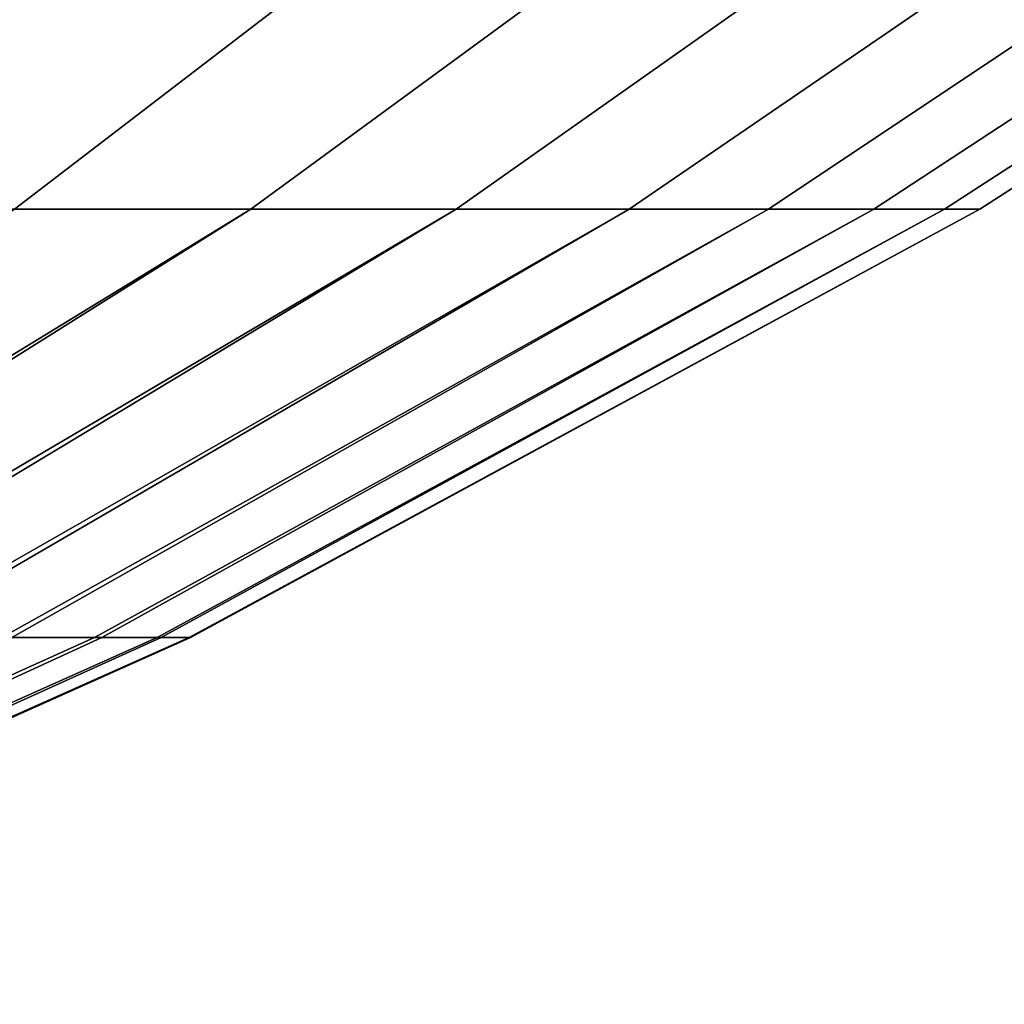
# Model space of a CAD drawing. Header units: metres. Extents: x -109 to 109, y -100 to 76.
# Tile 112 of 256: x 12.62 to 15.07, y -88.37 to -85.92. Entities that reach past the tile are written whole.
import ezdxf

# ---------------------------------------------------------------- set-up
doc = ezdxf.new("R2010")
doc.units = ezdxf.units.M
doc.layers.add('solid_21062310', color=7, linetype='CONTINUOUS')

msp = doc.modelspace()

# ---------------------------------------------------------------- linework, layer by layer
at = {"layer": 'solid_21062310'}
for points in [[(13.441162, -85.178703, 5.748322), (12.617418, -85.178703, 6.747169), (11.213192, -86.389984, 5.495728), (11.945259, -86.389984, 4.608045)], [(12.617418, -85.178703, -15.742031), (13.441162, -85.178703, -14.743183), (11.945259, -86.389984, -13.602906), (11.213192, -86.389984, -14.490589)], [(14.186028, -85.178703, 4.689348), (13.441162, -85.178703, 5.748322), (11.945259, -86.389984, 4.608045), (12.607226, -86.389984, 3.666926)], [(13.441162, -85.178703, -14.743183), (14.186028, -85.178703, -13.68421), (12.607226, -86.389984, -12.661788), (11.945259, -86.389984, -13.602906)], [(14.847644, -85.178703, 3.576462), (14.186028, -85.178703, 4.689348), (12.607226, -86.389984, 3.666926), (13.19521, -86.389984, 2.677897)], [(14.186028, -85.178703, -13.68421), (14.847644, -85.178703, -12.571324), (13.19521, -86.389984, -11.672759), (12.607226, -86.389984, -12.661788)], [(15.422129, -85.178703, 2.416196), (14.847644, -85.178703, 3.576462), (13.19521, -86.389984, 2.677897), (13.705759, -86.389984, 1.64676)], [(14.847644, -85.178703, -12.571324), (15.422129, -85.178703, -11.411057), (13.705759, -86.389984, -10.641622), (13.19521, -86.389984, -11.672759)], [(15.90611, -85.178703, 1.215357), (15.422129, -85.178703, 2.416196), (13.705759, -86.389984, 1.64676), (14.135877, -86.389984, 0.579566)], [(15.422129, -85.178703, -11.411057), (15.90611, -85.178703, -10.210219), (14.135877, -86.389984, -9.574428), (13.705759, -86.389984, -10.641622)], [(16.296747, -85.178703, -0.019006), (15.90611, -85.178703, 1.215357), (14.135877, -86.389984, 0.579566), (14.483039, -86.389984, -0.517422)], [(15.90611, -85.178703, -10.210219), (16.296747, -85.178703, -8.975856), (14.483039, -86.389984, -8.47744), (14.135877, -86.389984, -9.574428)], [(16.591751, -85.178703, -1.279651), (16.296747, -85.178703, -0.019006), (14.483039, -86.389984, -0.517422), (14.74521, -86.389984, -1.637766)], [(16.296747, -85.178703, -8.975856), (16.591751, -85.178703, -7.715211), (14.74521, -86.389984, -7.357096), (14.483039, -86.389984, -8.47744)], [(16.789385, -85.178703, -2.559178), (16.591751, -85.178703, -1.279651), (14.74521, -86.389984, -1.637766), (14.92085, -86.389984, -2.774892)], [(16.591751, -85.178703, -7.715211), (16.789385, -85.178703, -6.435684), (14.92085, -86.389984, -6.21997), (14.74521, -86.389984, -7.357096)], [(16.888494, -85.178703, -3.85008), (16.789385, -85.178703, -2.559178), (14.92085, -86.389984, -2.774892), (15.008928, -86.389984, -3.922126)], [(16.789385, -85.178703, -6.435684), (16.888494, -85.178703, -5.144782), (15.008928, -86.389984, -5.072736), (14.92085, -86.389984, -6.21997)], [(16.888494, -85.178703, -5.144782), (16.888494, -85.178703, -3.85008), (15.008928, -86.389984, -3.922126), (15.008928, -86.389984, -5.072736)], [(13.19521, -86.389984, -11.672759), (11.45156, -87.455231, -10.761026), (10.939733, -87.455231, -11.61734), (12.607226, -86.389984, -12.661788)], [(12.607226, -86.389984, 3.666926), (10.990582, -87.455231, 2.543731), (11.496246, -87.455231, 1.683764), (13.19521, -86.389984, 2.677897)], [(13.705759, -86.389984, -10.641622), (11.896491, -87.455231, -9.868123), (11.45156, -87.455231, -10.761026), (13.19521, -86.389984, -11.672759)], [(13.19521, -86.389984, 2.677897), (11.496246, -87.455231, 1.683764), (11.934754, -87.455231, 0.787688), (13.705759, -86.389984, 1.64676)], [(14.135877, -86.389984, -9.574428), (12.271929, -87.455231, -8.943847), (11.896491, -87.455231, -9.868123), (13.705759, -86.389984, -10.641622)], [(13.705759, -86.389984, 1.64676), (11.934754, -87.455231, 0.787688), (12.303544, -87.455231, -0.139261), (14.135877, -86.389984, 0.579566)], [(14.483039, -86.389984, -8.47744), (12.575678, -87.455231, -7.993596), (12.271929, -87.455231, -8.943847), (14.135877, -86.389984, -9.574428)], [(14.135877, -86.389984, 0.579566), (12.303544, -87.455231, -0.139261), (12.600461, -87.455231, -1.091668), (14.483039, -86.389984, -0.517422)], [(14.74521, -86.389984, -7.357096), (12.805965, -87.455231, -7.022922), (12.575678, -87.455231, -7.993596), (14.483039, -86.389984, -8.47744)], [(14.483039, -86.389984, -0.517422), (12.600461, -87.455231, -1.091668), (12.823771, -87.455231, -2.063971), (14.74521, -86.389984, -1.637766)], [(14.92085, -86.389984, -6.21997), (12.961445, -87.455231, -6.037495), (12.805965, -87.455231, -7.022922), (14.74521, -86.389984, -7.357096)], [(14.74521, -86.389984, -1.637766), (12.823771, -87.455231, -2.063971), (12.97217, -87.455231, -3.050489), (14.92085, -86.389984, -2.774892)], [(15.008928, -86.389984, -5.072736), (13.041208, -87.455231, -5.043071), (12.961445, -87.455231, -6.037495), (14.92085, -86.389984, -6.21997)], [(14.92085, -86.389984, -2.774892), (12.97217, -87.455231, -3.050489), (13.04479, -87.455231, -4.04546), (15.008928, -86.389984, -3.922126)], [(15.008928, -86.389984, -3.922126), (13.04479, -87.455231, -4.04546), (13.041208, -87.455231, -5.043071), (15.008928, -86.389984, -5.072736)], [(12.805965, -87.455231, -7.022922), (10.783988, -88.368324, -6.717896), (10.585459, -88.368324, -7.526112), (12.575678, -87.455231, -7.993596)], [(12.600461, -87.455231, -1.091668), (10.666378, -88.368324, -1.76737), (10.842119, -88.368324, -2.580845), (12.823771, -87.455231, -2.063971)], [(12.961445, -87.455231, -6.037495), (10.920901, -88.368324, -5.896994), (10.783988, -88.368324, -6.717896), (12.805965, -87.455231, -7.022922)], [(12.823771, -87.455231, -2.063971), (10.842119, -88.368324, -2.580845), (10.955914, -88.368324, -3.40527), (12.97217, -87.455231, -3.050489)], [(13.041208, -87.455231, -5.043071), (10.995417, -88.368324, -5.068095), (10.920901, -88.368324, -5.896994), (12.961445, -87.455231, -6.037495)], [(12.97217, -87.455231, -3.050489), (10.955914, -88.368324, -3.40527), (11.00711, -88.368324, -4.235935), (13.04479, -87.455231, -4.04546)], [(13.04479, -87.455231, -4.04546), (11.00711, -88.368324, -4.235935), (10.995417, -88.368324, -5.068095), (13.041208, -87.455231, -5.043071)]]:
    msp.add_3dface(points, dxfattribs=at)

doc.saveas('drawing.dxf')
